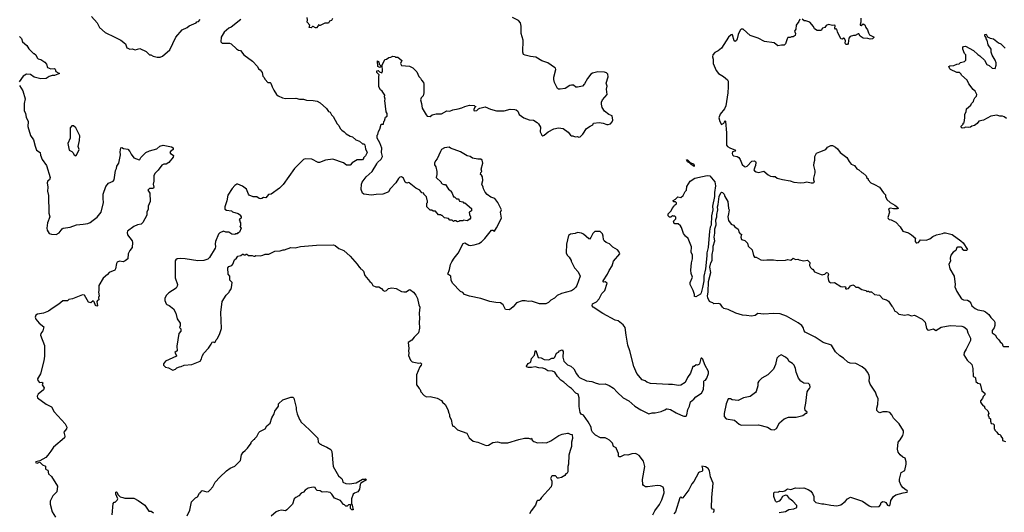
# Model space of a CAD drawing. Extents: x 2323203 to 2567568, y 883585 to 1022917.
# Tile 100 of 256: x 2452003 to 2465054, y 980626 to 987157. Entities that reach past the tile are written whole.
import ezdxf

# ---------------------------------------------------------------- set-up
doc = ezdxf.new("R2010")
doc.units = 0

msp = doc.modelspace()

# ---------------------------------------------------------------- linework, layer by layer
at = {"layer": '0CON10XD'}
for points in [[(2452955, 987198), (2453032, 987115), (2453062, 987055), (2453135, 986988), (2453265, 986923), (2453345, 986886), (2453405, 986838), (2453422, 986785), (2453435, 986778), (2453465, 986767), (2453495, 986769), (2453535, 986759), (2453595, 986776), (2453678, 986735), (2453725, 986692), (2453742, 986692), (2453773, 986673), (2453825, 986662), (2453865, 986662), (2453895, 986672), (2453993, 986757), (2454074, 986926), (2454157, 987023), (2454225, 987052), (2454250, 987075), (2454340, 987115), (2454353, 987127), (2454375, 987132), (2454393, 987157)], [(2456149, 987171), (2456138, 987145), (2456110, 987135), (2456095, 987110), (2456048, 987112), (2455985, 987080), (2455975, 987080), (2455965, 987090), (2455960, 987075), (2455935, 987050), (2455925, 987050), (2455895, 987068), (2455883, 987067), (2455865, 987050), (2455840, 987055), (2455850, 987085), (2455812, 987125), (2455818, 987155), (2455812, 987185)], [(2457685, 984910), (2457720, 984885), (2457720, 984875), (2457737, 984857), (2457755, 984810), (2457768, 984808), (2457795, 984780), (2457815, 984780), (2457830, 984765), (2457832, 984752), (2457875, 984740), (2457885, 984730), (2457905, 984730), (2457990, 984655), (2457990, 984625), (2457978, 984612), (2457960, 984605), (2457963, 984573), (2457980, 984545), (2457980, 984525), (2457968, 984512), (2457935, 984490), (2457885, 984500), (2457875, 984490), (2457835, 984490), (2457825, 984480), (2457805, 984478), (2457785, 984490), (2457765, 984490), (2457755, 984480), (2457735, 984500), (2457705, 984500), (2457685, 984520), (2457635, 984530), (2457605, 984560), (2457595, 984560), (2457585, 984570), (2457555, 984570), (2457515, 984620), (2457485, 984620), (2457465, 984630), (2457445, 984630), (2457400, 984675), (2457400, 984725), (2457410, 984735), (2457410, 984755), (2457403, 984763), (2457397, 984807), (2457360, 984845), (2457360, 984855), (2457335, 984862), (2457306, 984896), (2457255, 984922), (2457165, 984992), (2457155, 984998), (2457135, 984990), (2457125, 984993), (2457112, 985005), (2457090, 985055), (2457065, 985073), (2457042, 985068), (2457025, 985052), (2456988, 984995), (2456914, 984916), (2456892, 984875), (2456876, 984864), (2456815, 984846), (2456729, 984841), (2456665, 984829), (2456565, 984844), (2456548, 984858), (2456530, 984905), (2456534, 984976), (2456543, 985005), (2456595, 985072), (2456676, 985144), (2456738, 985248), (2456745, 985262), (2456795, 985308), (2456812, 985345), (2456798, 985395), (2456802, 985452), (2456778, 985525), (2456740, 985585), (2456740, 985625), (2456750, 985635), (2456760, 985675), (2456778, 985705), (2456795, 985770), (2456827, 985773), (2456830, 985805), (2456840, 985815), (2456850, 985865), (2456872, 985878), (2456872, 985915), (2456862, 985935), (2456844, 986085), (2456846, 986105), (2456838, 986135), (2456841, 986155), (2456807, 986207), (2456787, 986225), (2456763, 986265), (2456762, 986405), (2456768, 986425), (2456738, 986455), (2456735, 986478), (2456755, 986483), (2456774, 986464), (2456805, 986450), (2456813, 986475), (2456808, 986552), (2456843, 986627), (2456865, 986632), (2456895, 986657), (2456922, 986658), (2456948, 986672), (2456975, 986670), (2456985, 986660), (2457015, 986660), (2457068, 986615), (2457052, 986575), (2457065, 986550), (2457172, 986542), (2457215, 986520), (2457269, 986465), (2457295, 986402), (2457315, 986382), (2457327, 986355), (2457355, 986322), (2457362, 986302), (2457361, 986185), (2457352, 986148), (2457325, 986122), (2457317, 986095), (2457331, 986045), (2457338, 985985), (2457389, 985895), (2457405, 985879), (2457445, 985872), (2457470, 985895), (2457488, 985902), (2457525, 985910), (2457592, 985908), (2457665, 985947), (2457706, 985944), (2457745, 985962), (2457816, 985974), (2457865, 985988), (2457905, 986008), (2457965, 986022), (2458025, 986020), (2458035, 986010), (2458048, 986008), (2458031, 985989), (2458021, 985965), (2458021, 985955), (2458035, 985949), (2458064, 985955), (2458084, 985976), (2458104, 985986), (2458175, 986003), (2458245, 985970), (2458325, 985949), (2458425, 985950), (2458505, 985970), (2458565, 985967), (2458585, 985962), (2458605, 985942), (2458625, 985902), (2458685, 985857), (2458755, 985827), (2458815, 985826), (2458862, 985795), (2458878, 985778), (2458905, 985730), (2458902, 985672), (2458922, 985625), (2458935, 985618), (2458955, 985628), (2459009, 985671), (2459085, 985710), (2459145, 985723), (2459208, 985715), (2459272, 985665), (2459304, 985624), (2459315, 985618), (2459335, 985618), (2459365, 985602), (2459395, 985608), (2459415, 985600), (2459430, 985605), (2459469, 985641), (2459517, 985713), (2459563, 985747), (2459599, 985761), (2459610, 985785), (2459683, 985793), (2459736, 985786), (2459785, 985768), (2459805, 985768), (2459833, 985777), (2459855, 985803), (2459864, 985825), (2459855, 985882), (2459812, 985902), (2459754, 985945), (2459722, 985992), (2459716, 986035), (2459717, 986065), (2459726, 986094), (2459788, 986165), (2459780, 986235), (2459788, 986275), (2459778, 986315), (2459803, 986397), (2459798, 986435), (2459781, 986451), (2459755, 986461), (2459665, 986467), (2459595, 986447), (2459575, 986435), (2459528, 986378), (2459491, 986305), (2459464, 986276), (2459395, 986260), (2459375, 986264), (2459345, 986288), (2459315, 986290), (2459295, 986284), (2459235, 986246), (2459165, 986236), (2459145, 986237), (2459133, 986245), (2459092, 986322), (2459082, 986362), (2459083, 986395), (2459109, 986495), (2459105, 986512), (2459094, 986525), (2459005, 986586), (2458925, 986613), (2458845, 986661), (2458775, 986669), (2458702, 986685), (2458682, 986695), (2458672, 986725), (2458676, 986884), (2458649, 986975), (2458652, 987072), (2458641, 987115), (2458615, 987145), (2458535, 987186)], [(2454933, 987157), (2454804, 987056), (2454774, 987046), (2454715, 986992), (2454674, 986926), (2454671, 986865), (2454687, 986847), (2454785, 986846), (2454805, 986838), (2454875, 986772), (2454905, 986752), (2454928, 986748), (2454975, 986692), (2455087, 986607), (2455153, 986535), (2455168, 986505), (2455190, 986490), (2455216, 986455), (2455226, 986406), (2455241, 986395), (2455255, 986362), (2455294, 986324), (2455325, 986322), (2455334, 986314), (2455350, 986265), (2455373, 986223), (2455407, 986167), (2455427, 986147), (2455485, 986122), (2455525, 986113), (2455663, 986117), (2455714, 986104), (2455765, 986103), (2455805, 986090), (2455893, 986087), (2455945, 986077), (2455984, 986054), (2456069, 985979), (2456095, 985940), (2456119, 985929), (2456137, 985897), (2456158, 985875), (2456212, 985775), (2456232, 985755), (2456252, 985715), (2456274, 985694), (2456305, 985672), (2456332, 985642), (2456383, 985613), (2456415, 985602), (2456460, 985565), (2456507, 985547), (2456545, 985510), (2456565, 985510), (2456577, 985497), (2456588, 985445), (2456608, 985395), (2456585, 985350), (2456560, 985325), (2456560, 985315), (2456545, 985300), (2456475, 985298), (2456409, 985261), (2456382, 985228), (2456335, 985230), (2456295, 985258), (2456155, 985308), (2456057, 985293), (2455975, 985263), (2455960, 985265), (2455875, 985308), (2455785, 985312), (2455765, 985302), (2455647, 985185), (2455495, 984972), (2455445, 984922), (2455336, 984844), (2455302, 984838), (2455265, 984797), (2455235, 984800), (2455212, 984785), (2455195, 984782), (2455176, 984786), (2455147, 984807), (2455098, 984808), (2455045, 984832), (2455035, 984842), (2455009, 984909), (2454955, 984952), (2454895, 984977), (2454880, 984975), (2454855, 984958), (2454820, 984920), (2454760, 984830), (2454750, 984755), (2454720, 984675), (2454720, 984645), (2454745, 984630), (2454812, 984622), (2454825, 984610), (2454897, 984587), (2454930, 984565), (2454930, 984555), (2454940, 984545), (2454940, 984525), (2454922, 984518), (2454910, 984505), (2454920, 984495), (2454920, 984475), (2454930, 984465), (2454930, 984425), (2454920, 984415), (2454940, 984395), (2454915, 984340), (2454905, 984330), (2454895, 984330), (2454885, 984320), (2454865, 984320), (2454855, 984310), (2454815, 984312), (2454775, 984340), (2454735, 984342), (2454705, 984352), (2454655, 984330), (2454638, 984315), (2454597, 984215), (2454594, 984185), (2454600, 984145), (2454594, 984126), (2454518, 984005), (2454495, 983983), (2454445, 983966), (2454365, 983962), (2454195, 983988), (2454135, 983990), (2454090, 983985), (2454072, 983975), (2454062, 983958), (2454063, 983735), (2454093, 983645), (2454091, 983625), (2454075, 983596), (2453978, 983535), (2453948, 983505), (2453928, 983465), (2453928, 983435), (2453945, 983390), (2453955, 983380), (2453985, 983368), (2454043, 983323), (2454073, 983265), (2454092, 983192), (2454132, 983132), (2454132, 983098), (2454120, 983075), (2454137, 983057), (2454137, 983027), (2454112, 982995), (2454088, 982828), (2454092, 982768), (2454060, 982745), (2454082, 982705), (2454080, 982695), (2453935, 982628), (2453910, 982595), (2453910, 982575), (2453935, 982550), (2453975, 982542), (2454023, 982513), (2454035, 982512), (2454067, 982523), (2454085, 982540), (2454123, 982557), (2454145, 982560), (2454185, 982578), (2454285, 982588), (2454395, 982632), (2454415, 982660), (2454420, 982695), (2454442, 982735), (2454505, 982802), (2454543, 982855), (2454555, 982882), (2454565, 982888), (2454585, 982877), (2454595, 982880), (2454606, 982914), (2454619, 982925), (2454651, 982985), (2454680, 983065), (2454670, 983275), (2454685, 983420), (2454738, 983505), (2454780, 983545), (2454783, 983557), (2454802, 983578), (2454812, 983608), (2454818, 983675), (2454790, 983705), (2454788, 983722)], [(2462345, 987164), (2462330, 987131), (2462296, 987085), (2462289, 987031), (2462272, 987005), (2462288, 986975), (2462280, 986945), (2462255, 986930), (2462235, 986930), (2462215, 986920), (2462185, 986920), (2462174, 986905), (2462154, 986836), (2462135, 986820), (2462099, 986821), (2462051, 986811), (2462002, 986852), (2461875, 986869), (2461792, 986912), (2461685, 986947), (2461592, 987032), (2461565, 987030), (2461555, 987018), (2461525, 986961), (2461515, 986901), (2461505, 986882), (2461485, 986868), (2461473, 986875), (2461452, 986955), (2461445, 986960), (2461435, 986957), (2461399, 986925), (2461305, 986780), (2461260, 986745), (2461215, 986722), (2461189, 986691), (2461186, 986665), (2461196, 986635), (2461196, 986575), (2461236, 986485), (2461267, 986445), (2461334, 986404), (2461385, 986361), (2461392, 986342), (2461395, 986265), (2461390, 986185), (2461362, 986015), (2461347, 985973), (2461287, 985903), (2461272, 985855), (2461284, 985805), (2461305, 985768), (2461335, 985786), (2461355, 985820), (2461359, 985809), (2461371, 985655), (2461370, 985495), (2461385, 985474), (2461418, 985458)], [(2463153, 987175), (2463152, 987125), (2463142, 987095), (2463145, 987082), (2463155, 987078), (2463185, 987102), (2463205, 987090), (2463218, 987055), (2463242, 987022), (2463252, 986982), (2463265, 986958), (2463329, 986925), (2463305, 986901), (2463278, 986898), (2463245, 986909), (2463185, 986913), (2463145, 986937), (2463125, 986970), (2463115, 986971), (2463075, 986949), (2463055, 986949), (2463013, 986935), (2462995, 986910), (2462985, 986840), (2462975, 986828), (2462965, 986827), (2462955, 986830), (2462944, 986845), (2462947, 986875), (2462935, 986908), (2462925, 986910), (2462905, 986900), (2462888, 986905), (2462844, 986994), (2462835, 987030), (2462815, 987030), (2462806, 987045), (2462812, 987075), (2462806, 987086), (2462775, 987079), (2462725, 987092), (2462691, 987079), (2462677, 987053), (2462645, 987046), (2462625, 987012), (2462575, 987013), (2462540, 987035), (2462525, 987068), (2462475, 987122), (2462425, 987142), (2462403, 987143), (2462375, 987162)], [(2452002, 986935), (2452026, 986906), (2452039, 986865), (2452096, 986816), (2452122, 986772), (2452171, 986721), (2452185, 986710), (2452195, 986710), (2452215, 986690), (2452235, 986652), (2452248, 986638), (2452285, 986630), (2452335, 986593), (2452357, 986565), (2452370, 986525), (2452417, 986507), (2452465, 986508), (2452475, 986500), (2452481, 986471), (2452530, 986445), (2452465, 986419), (2452435, 986417), (2452395, 986403), (2452355, 986378), (2452285, 986373), (2452197, 986395), (2452145, 986430), (2452095, 986434), (2452050, 986410), (2451998, 986332)], [(2465082, 985845), (2465051, 985871), (2465029, 985879), (2464995, 985878), (2464955, 985889), (2464875, 985877), (2464776, 985824), (2464718, 985812), (2464695, 985782), (2464660, 985755), (2464623, 985747), (2464607, 985733), (2464585, 985728), (2464535, 985730), (2464527, 985723), (2464495, 985720), (2464483, 985733), (2464482, 985745), (2464508, 985772), (2464510, 985785), (2464520, 985795), (2464532, 985855), (2464532, 985905), (2464548, 985935), (2464552, 985975), (2464612, 986025), (2464618, 986045), (2464647, 986073), (2464652, 986095), (2464665, 986120), (2464687, 986143), (2464692, 986165), (2464669, 986209), (2464641, 986231), (2464582, 986305), (2464560, 986355), (2464485, 986420), (2464480, 986435), (2464460, 986455), (2464425, 986458), (2464340, 986495), (2464330, 986505), (2464320, 986535), (2464333, 986547), (2464385, 986550), (2464423, 986567), (2464455, 986570), (2464475, 986590), (2464525, 986602), (2464545, 986620), (2464542, 986692), (2464525, 986710), (2464503, 986767), (2464503, 986787), (2464515, 986802), (2464540, 986805), (2464645, 986748), (2464704, 986694), (2464729, 986679), (2464790, 986620), (2464824, 986564), (2464855, 986550), (2464893, 986513), (2464935, 986510), (2464947, 986555), (2464947, 986585), (2464935, 986620), (2464892, 986685), (2464880, 986725), (2464880, 986765), (2464838, 986825), (2464826, 986886), (2464814, 986904), (2464812, 986922), (2464794, 986944), (2464798, 986962), (2464815, 986963), (2464831, 986931), (2464865, 986912), (2464910, 986905), (2464975, 986848), (2465010, 986835), (2465067, 986777)], [(2456775, 986523), (2456752, 986535), (2456745, 986610), (2456765, 986600), (2456768, 986568), (2456790, 986545), (2456790, 986535), (2456775, 986523)], [(2452000, 986285), (2452046, 986215), (2452074, 986106), (2452061, 986045), (2452062, 985955), (2452080, 985915), (2452088, 985865), (2452116, 985805), (2452112, 985742), (2452145, 985622), (2452185, 985563), (2452209, 985479), (2452225, 985425), (2452273, 985395), (2452278, 985362), (2452303, 985305), (2452357, 985225), (2452408, 985065), (2452399, 985035), (2452375, 985022), (2452369, 984995), (2452376, 984935), (2452372, 984885), (2452383, 984824), (2452391, 984591), (2452401, 984545), (2452372, 984465), (2452364, 984395), (2452369, 984365), (2452394, 984324), (2452424, 984314), (2452485, 984308), (2452525, 984333), (2452565, 984384), (2452578, 984391), (2452672, 984408), (2452755, 984439), (2452846, 984444), (2452904, 984456), (2452935, 984470), (2452975, 984500), (2453030, 984540), (2453081, 984605), (2453114, 984735), (2453108, 984785), (2453111, 984845), (2453143, 984945), (2453181, 984989), (2453244, 985016), (2453256, 985034), (2453271, 985159), (2453288, 985185), (2453292, 985215), (2453317, 985255), (2453337, 985365), (2453334, 985404), (2453345, 985460), (2453355, 985462), (2453378, 985448), (2453435, 985440), (2453465, 985408), (2453480, 985375), (2453518, 985325), (2453585, 985300), (2453595, 985302), (2453608, 985332), (2453675, 985394), (2453725, 985417), (2453822, 985445), (2453862, 985478), (2453905, 985492), (2454015, 985472), (2454038, 985458), (2454038, 985435), (2454001, 985409), (2453994, 985396), (2454001, 985381), (2454022, 985368), (2454042, 985355), (2454037, 985335), (2453982, 985265), (2453945, 985242), (2453915, 985240), (2453885, 985227), (2453840, 985160), (2453794, 985116), (2453781, 985085), (2453783, 985015), (2453772, 984975), (2453782, 984935), (2453778, 984925), (2453765, 984920), (2453725, 984918), (2453702, 984898), (2453728, 984855), (2453731, 984745), (2453707, 984685), (2453707, 984645), (2453688, 984605), (2453688, 984565), (2453635, 984468), (2453615, 984444), (2453565, 984438), (2453515, 984417), (2453434, 984355), (2453428, 984335), (2453430, 984305), (2453493, 984225), (2453498, 984205), (2453494, 984135), (2453463, 984097), (2453442, 984055), (2453437, 983985), (2453401, 983959), (2453375, 983949), (2453325, 983956), (2453297, 983943), (2453284, 983925), (2453271, 983855), (2453262, 983838), (2453188, 983805), (2453165, 983780), (2453110, 983730), (2453054, 983635), (2453054, 983566), (2453049, 983545), (2453056, 983495), (2453048, 983475), (2453050, 983445), (2453034, 983436), (2453027, 983423), (2453035, 983362), (2453025, 983360), (2453007, 983367), (2452990, 983415), (2452975, 983428), (2452945, 983402), (2452915, 983412), (2452863, 983503), (2452835, 983510), (2452702, 983458), (2452654, 983446), (2452635, 983432), (2452575, 983429), (2452523, 983385), (2452445, 983339), (2452386, 983294), (2452318, 983265), (2452240, 983255), (2452215, 983242), (2452207, 983215), (2452219, 983185), (2452260, 983135), (2452323, 983085), (2452309, 983031), (2452282, 982995), (2452279, 982975), (2452332, 982838), (2452332, 982698), (2452325, 982635), (2452278, 982462), (2452240, 982395), (2452243, 982375), (2452265, 982349), (2452295, 982353), (2452308, 982345), (2452300, 982315), (2452327, 982275), (2452318, 982252), (2452248, 982192), (2452236, 982165), (2452239, 982145), (2452355, 982059), (2452424, 982025), (2452459, 981959), (2452605, 981801), (2452628, 981755), (2452622, 981735), (2452590, 981690), (2452603, 981635), (2452596, 981614), (2452449, 981491), (2452415, 981435), (2452378, 981382), (2452348, 981355), (2452271, 981309), (2452215, 981296), (2452211, 981285), (2452234, 981276), (2452265, 981290), (2452275, 981287), (2452305, 981256), (2452345, 981239), (2452346, 981205), (2452354, 981194), (2452374, 981184), (2452383, 981135), (2452425, 981102), (2452502, 980972), (2452495, 980898), (2452443, 980845), (2452409, 980775), (2452408, 980735), (2452435, 980632), (2452477, 980563)], [(2452745, 985352), (2452755, 985360), (2452792, 985435), (2452780, 985475), (2452797, 985555), (2452798, 985615), (2452748, 985725), (2452715, 985750), (2452695, 985750), (2452670, 985725), (2452670, 985585), (2452643, 985517), (2452658, 985425), (2452695, 985410), (2452708, 985398), (2452724, 985364), (2452745, 985352)], [(2461418, 985458), (2461490, 985425), (2461480, 985415), (2461452, 985405), (2461447, 985385), (2461453, 985365), (2461465, 985350), (2461515, 985342), (2461535, 985330), (2461554, 985304), (2461581, 985235), (2461609, 985209), (2461625, 985204), (2461645, 985214), (2461708, 985282), (2461745, 985287), (2461758, 985278), (2461762, 985265), (2461757, 985223), (2461736, 985165), (2461742, 985152), (2461765, 985140), (2461795, 985133), (2461865, 985148), (2461925, 985098), (2461955, 985084), (2461985, 985077), (2462015, 985079), (2462045, 985056), (2462115, 985038), (2462215, 985022), (2462264, 985004), (2462355, 984993), (2462403, 984997), (2462435, 985008), (2462496, 984994), (2462520, 984995), (2462538, 985005), (2462528, 985028), (2462528, 985055), (2462547, 985125), (2462547, 985155), (2462531, 985225), (2462533, 985265), (2462543, 985295), (2462542, 985345), (2462564, 985386), (2462607, 985403), (2462690, 985435), (2462711, 985469), (2462755, 985488), (2462777, 985487), (2462815, 985468), (2462843, 985443), (2462877, 985397), (2462965, 985328), (2462997, 985275), (2463025, 985242), (2463070, 985225), (2463101, 985181), (2463126, 985166), (2463165, 985130), (2463185, 985122), (2463222, 985085), (2463232, 985062), (2463250, 985045), (2463250, 985035), (2463283, 984995), (2463335, 984974), (2463399, 984935), (2463451, 984861), (2463478, 984835), (2463478, 984815), (2463498, 984775), (2463539, 984735), (2463605, 984698), (2463641, 984665), (2463647, 984655), (2463635, 984651), (2463585, 984648), (2463545, 984659), (2463521, 984649), (2463532, 984605), (2463512, 984535), (2463515, 984520), (2463528, 984508), (2463555, 984502), (2463615, 984472), (2463675, 984412), (2463708, 984355), (2463785, 984331), (2463825, 984304), (2463880, 984255), (2463874, 984246), (2463872, 984215), (2463885, 984197), (2463895, 984197), (2463918, 984205), (2463942, 984238), (2464017, 984233), (2464065, 984250), (2464105, 984282), (2464154, 984306), (2464235, 984322), (2464255, 984332), (2464275, 984332), (2464365, 984309), (2464477, 984227), (2464508, 984198), (2464568, 984112), (2464552, 984098), (2464518, 984098), (2464502, 984112), (2464500, 984125), (2464482, 984142), (2464435, 984142), (2464425, 984138), (2464410, 984095), (2464375, 984074), (2464345, 984037), (2464338, 983995), (2464341, 983955), (2464320, 983915), (2464332, 983852), (2464390, 983755), (2464403, 983645), (2464400, 983615), (2464423, 983553), (2464485, 983458), (2464515, 983442), (2464565, 983440), (2464588, 983425), (2464609, 983399), (2464625, 983363), (2464668, 983328), (2464702, 983312), (2464779, 983299), (2464805, 983285), (2464849, 983249), (2464877, 983207), (2464918, 983165), (2464928, 983145), (2464930, 983105), (2464919, 983071), (2464894, 983035), (2464894, 983005), (2464935, 982980), (2464955, 982940), (2464983, 982915), (2464997, 982885), (2465024, 982864), (2465034, 982834), (2465045, 982824), (2465115, 982824)], [(2460396, 980595), (2460422, 980648), (2460485, 980729), (2460515, 980790), (2460546, 980885), (2460540, 980935), (2460531, 980961), (2460496, 980976), (2460455, 980981), (2460325, 980964), (2460300, 980965), (2460271, 980981), (2460263, 980995), (2460258, 981062), (2460290, 981235), (2460271, 981305), (2460215, 981380), (2460185, 981399), (2460165, 981404), (2460117, 981403), (2460065, 981386), (2460021, 981389), (2459966, 981364), (2459943, 981363), (2459938, 981375), (2459940, 981405), (2459915, 981470), (2459909, 981479), (2459875, 981500), (2459860, 981545), (2459823, 981583), (2459792, 981602), (2459765, 981612), (2459700, 981615), (2459635, 981648), (2459595, 981690), (2459582, 981715), (2459578, 981755), (2459537, 981827), (2459478, 981915), (2459445, 981927), (2459430, 981950), (2459419, 982029), (2459420, 982145), (2459405, 982192), (2459375, 982208), (2459319, 982269), (2459290, 982285), (2459215, 982352), (2459175, 982378), (2459132, 982425), (2459098, 982485), (2459065, 982498), (2459003, 982503), (2458965, 982528), (2458935, 982537), (2458885, 982540), (2458835, 982553), (2458786, 982544), (2458744, 982544), (2458725, 982552), (2458720, 982565), (2458741, 982599), (2458768, 982612), (2458777, 982623), (2458788, 982665), (2458825, 982710), (2458834, 982756), (2458845, 982770), (2458875, 982678), (2458916, 982676), (2458955, 982653), (2459015, 982647), (2459055, 982668), (2459085, 982670), (2459097, 982683), (2459118, 982735), (2459145, 982748), (2459160, 982765), (2459195, 982780), (2459206, 982756), (2459204, 982685), (2459215, 982632), (2459263, 982583), (2459307, 982565), (2459347, 982527), (2459384, 982464), (2459405, 982430), (2459424, 982414), (2459515, 982370), (2459585, 982362), (2459645, 982337), (2459694, 982324), (2459765, 982328), (2459817, 982307), (2459875, 982272), (2459921, 982221), (2460002, 982145), (2460076, 982106), (2460158, 982035), (2460235, 981983), (2460343, 981933), (2460385, 981943), (2460425, 981943), (2460505, 981963), (2460555, 981984), (2460575, 982000), (2460585, 982000), (2460630, 981990), (2460705, 981943), (2460770, 981915), (2460805, 981903), (2460835, 981903), (2460845, 981918), (2460860, 981990), (2460882, 982035), (2460895, 982092), (2460940, 982125), (2460965, 982158), (2461042, 982205), (2461067, 982253), (2461072, 982325), (2461072, 982365), (2461075, 982372), (2461095, 982380), (2461110, 982405), (2461133, 982465), (2461133, 982493), (2461085, 982582), (2461060, 982655), (2461045, 982672), (2461035, 982672), (2461031, 982665), (2461016, 982595), (2461007, 982585), (2460988, 982578), (2460968, 982582), (2460945, 982558), (2460925, 982560), (2460895, 982472), (2460855, 982413), (2460822, 982348), (2460765, 982311), (2460735, 982309), (2460655, 982321), (2460605, 982319), (2460365, 982332), (2460315, 982352), (2460295, 982370), (2460253, 982383), (2460183, 982465), (2460145, 982558), (2460092, 982765), (2460062, 982842), (2460043, 982975), (2460027, 983075), (2460003, 983113), (2459935, 983163), (2459897, 983175), (2459734, 983264), (2459606, 983346), (2459590, 983365), (2459595, 983390), (2459648, 983415), (2459685, 983458), (2459718, 983525), (2459761, 983569), (2459792, 983662), (2459765, 983682), (2459745, 983678), (2459735, 983682), (2459737, 983695), (2459796, 983784), (2459815, 983830), (2459858, 983895), (2459876, 983954), (2459958, 984055), (2459945, 984085), (2459925, 984106), (2459865, 984140), (2459823, 984185), (2459775, 984204), (2459752, 984225), (2459741, 984245), (2459739, 984285), (2459729, 984319), (2459695, 984350), (2459625, 984350), (2459598, 984322), (2459572, 984268), (2459555, 984248), (2459545, 984250), (2459477, 984315), (2459450, 984325), (2459395, 984334), (2459365, 984322), (2459305, 984314), (2459279, 984295), (2459251, 984179), (2459248, 984068), (2459260, 984035), (2459285, 984010), (2459312, 983965), (2459312, 983955), (2459356, 983866), (2459406, 983816), (2459431, 983755), (2459386, 983635), (2459375, 983613), (2459345, 983580), (2459315, 983564), (2459185, 983527), (2459125, 983502), (2459093, 983467), (2459045, 983438), (2459013, 983407), (2458975, 983388), (2458895, 983392), (2458785, 983427), (2458745, 983423), (2458705, 983432), (2458665, 983432), (2458590, 983405), (2458545, 983350), (2458495, 983310), (2458443, 983313), (2458410, 983375), (2458375, 983402), (2458315, 983406), (2458235, 983423), (2458115, 983461), (2457965, 983490), (2457900, 983515), (2457875, 983540), (2457845, 983552), (2457742, 983665), (2457722, 983705), (2457718, 983755), (2457678, 983785), (2457702, 983845), (2457715, 983910), (2457732, 983945), (2457762, 983995), (2457817, 984063), (2457881, 984189), (2457905, 984198), (2457955, 984168), (2457975, 984163), (2458025, 984170), (2458088, 984192), (2458125, 984213), (2458170, 984255), (2458255, 984367), (2458275, 984368), (2458295, 984352), (2458325, 984397), (2458388, 984525), (2458378, 984605), (2458388, 984638), (2458340, 984735), (2458315, 984770), (2458300, 984785), (2458250, 984805), (2458201, 984841), (2458175, 984870), (2458150, 984915), (2458147, 984937), (2458130, 984975), (2458140, 985025), (2458138, 985075), (2458126, 985096), (2458112, 985105), (2458115, 985130), (2458128, 985145), (2458120, 985175), (2458140, 985255), (2458133, 985293), (2458115, 985307), (2458075, 985307), (2458005, 985322), (2457974, 985344), (2457935, 985353), (2457845, 985406), (2457715, 985453), (2457695, 985467), (2457635, 985460), (2457596, 985434), (2457579, 985411), (2457535, 985310), (2457514, 985286), (2457503, 985255), (2457503, 985233), (2457517, 985207), (2457532, 985145), (2457532, 985105), (2457522, 985065), (2457590, 985005), (2457590, 984995), (2457605, 984980), (2457625, 984970), (2457645, 984970), (2457680, 984925), (2457685, 984910)], [(2460945, 985212), (2460902, 985235), (2460880, 985260), (2460855, 985273), (2460842, 985298), (2460855, 985300), (2460892, 985262), (2460932, 985245), (2460945, 985230), (2460945, 985212)], [(2460965, 983482), (2460948, 983488), (2460948, 983515), (2460932, 983565), (2460888, 983648), (2460889, 983675), (2460922, 983745), (2460904, 983794), (2460899, 983835), (2460909, 983935), (2460921, 983985), (2460919, 984035), (2460904, 984075), (2460909, 984145), (2460862, 984255), (2460829, 984285), (2460803, 984323), (2460774, 984404), (2460762, 984422), (2460730, 984450), (2460685, 984450), (2460678, 984455), (2460670, 984485), (2460700, 984515), (2460698, 984538), (2460685, 984550), (2460665, 984550), (2460655, 984560), (2460635, 984540), (2460615, 984540), (2460598, 984558), (2460598, 984575), (2460600, 984585), (2460638, 984622), (2460650, 984655), (2460675, 984680), (2460682, 984698), (2460710, 984715), (2460708, 984728), (2460695, 984740), (2460672, 984742), (2460663, 984753), (2460665, 984760), (2460694, 984776), (2460725, 984808), (2460765, 984800), (2460796, 984824), (2460823, 984877), (2460840, 984895), (2460848, 984945), (2460889, 985015), (2460953, 985055), (2461054, 985076), (2461115, 985091), (2461150, 985085), (2461215, 985008), (2461225, 984955), (2461212, 984865), (2461211, 984815), (2461187, 984685), (2461189, 984635), (2461171, 984555), (2461170, 984435), (2461157, 984405), (2461146, 984355), (2461128, 984135), (2461112, 984065), (2461113, 984025), (2461092, 983852), (2461073, 983757), (2461073, 983695), (2461055, 983605), (2461035, 983538), (2461025, 983520), (2460995, 983502), (2460965, 983482)], [(2463715, 980886), (2463765, 980893), (2463772, 980905), (2463766, 980916), (2463755, 980918), (2463715, 980950), (2463685, 980983), (2463666, 981035), (2463663, 981067), (2463688, 981155), (2463735, 981180), (2463754, 981265), (2463754, 981294), (2463738, 981345), (2463709, 981359), (2463675, 981388), (2463645, 981422), (2463637, 981465), (2463649, 981555), (2463674, 981586), (2463707, 981645), (2463718, 981682), (2463717, 981705), (2463661, 981801), (2463586, 981876), (2463565, 981918), (2463538, 981948), (2463501, 981959), (2463445, 981960), (2463405, 981943), (2463385, 981952), (2463364, 981974), (2463363, 982005), (2463377, 982055), (2463380, 982135), (2463364, 982165), (2463348, 982218), (2463274, 982325), (2463263, 982363), (2463267, 982415), (2463262, 982445), (2463242, 982485), (2463217, 982515), (2463168, 982555), (2463085, 982598), (2463012, 982602), (2462978, 982618), (2462922, 982672), (2462875, 982702), (2462817, 982755), (2462765, 982840), (2462655, 982879), (2462545, 982949), (2462415, 983016), (2462402, 983032), (2462388, 983078), (2462371, 983101), (2462320, 983140), (2462165, 983228), (2462085, 983256), (2461995, 983262), (2461865, 983254), (2461785, 983260), (2461750, 983235), (2461705, 983228), (2461636, 983236), (2461582, 983242), (2461495, 983266), (2461395, 983317), (2461335, 983330), (2461318, 983345), (2461294, 983384), (2461265, 983393), (2461205, 983390), (2461190, 983405), (2461165, 983410), (2461145, 983422), (2461125, 983470), (2461121, 983495), (2461130, 983545), (2461134, 983685), (2461163, 983805), (2461152, 983875), (2461165, 983935), (2461180, 983965), (2461181, 984045), (2461193, 984105), (2461195, 984155), (2461215, 984225), (2461209, 984275), (2461219, 984325), (2461217, 984385), (2461233, 984437), (2461232, 984505), (2461245, 984545), (2461245, 984575), (2461256, 984634), (2461252, 984675), (2461262, 984705), (2461274, 984815), (2461295, 984862), (2461305, 984870), (2461320, 984865), (2461340, 984845), (2461348, 984815), (2461388, 984745), (2461398, 984655), (2461406, 984636), (2461400, 984585), (2461388, 984545), (2461400, 984495), (2461435, 984448), (2461465, 984432), (2461480, 984410), (2461525, 984380), (2461540, 984335), (2461555, 984320), (2461570, 984315), (2461560, 984275), (2461572, 984245), (2461615, 984228), (2461648, 984195), (2461660, 984155), (2461712, 984105), (2461730, 984030), (2461745, 984010), (2461765, 984010), (2461825, 983973), (2461865, 983967), (2461905, 983973), (2461995, 983974), (2462054, 983964), (2462155, 983970), (2462185, 983978), (2462225, 983970), (2462255, 983997), (2462285, 983978), (2462315, 983982), (2462335, 983972), (2462395, 983962), (2462447, 983967), (2462475, 983940), (2462473, 983897), (2462485, 983870), (2462505, 983850), (2462515, 983850), (2462540, 983815), (2462628, 983778), (2462645, 983773), (2462653, 983777), (2462675, 983782), (2462696, 983804), (2462715, 983801), (2462724, 983785), (2462716, 983754), (2462723, 983695), (2462735, 983676), (2462755, 983669), (2462805, 983673), (2462885, 983622), (2462905, 983617), (2462942, 983622), (2462952, 983612), (2462950, 983595), (2462955, 983590), (2462965, 983587), (2462990, 983595), (2463015, 983630), (2463045, 983642), (2463062, 983635), (2463085, 983610), (2463115, 983612), (2463165, 983582), (2463218, 983568), (2463235, 983550), (2463245, 983560), (2463255, 983560), (2463265, 983550), (2463295, 983550), (2463333, 983513), (2463400, 983505), (2463445, 983458), (2463492, 983442), (2463518, 983425), (2463561, 983361), (2463578, 983345), (2463604, 983294), (2463625, 983282), (2463655, 983252), (2463735, 983240), (2463775, 983248), (2463825, 983233), (2463865, 983239), (2463965, 983186), (2464006, 983145), (2464023, 983065), (2464036, 983046), (2464055, 983042), (2464115, 983060), (2464145, 983037), (2464215, 983081), (2464335, 983102), (2464493, 983093), (2464517, 983085), (2464558, 983055), (2464570, 983005), (2464606, 982935), (2464608, 982905), (2464550, 982790), (2464521, 982745), (2464517, 982715), (2464562, 982642), (2464622, 982585), (2464636, 982535), (2464642, 982425), (2464665, 982420), (2464671, 982411), (2464675, 982360), (2464705, 982340), (2464735, 982330), (2464756, 982236), (2464798, 982205), (2464796, 982184), (2464775, 982160), (2464766, 982134), (2464738, 982105), (2464738, 982085), (2464755, 982058), (2464775, 982040), (2464788, 982038), (2464798, 982005), (2464835, 981970), (2464848, 981935), (2464840, 981925), (2464840, 981905), (2464850, 981895), (2464850, 981885), (2464870, 981865), (2464870, 981835), (2464880, 981805), (2464905, 981800), (2464920, 981785), (2464920, 981735), (2464930, 981725), (2464930, 981715), (2464955, 981690), (2464972, 981662), (2464995, 981660), (2465010, 981645), (2465010, 981635), (2465028, 981605), (2465030, 981580), (2465070, 981565)], [(2454788, 983722), (2454790, 983755), (2454768, 983785), (2454761, 983869), (2454775, 983884), (2454815, 983900), (2454830, 983915), (2454852, 983975), (2454876, 983994), (2454895, 984020), (2454935, 984030), (2454955, 984050), (2454965, 984050), (2454975, 984040), (2454995, 984040), (2455005, 984050), (2455015, 984050), (2455035, 984030), (2455085, 984030), (2455105, 984020), (2455125, 984020), (2455135, 984030), (2455195, 984028), (2455227, 984033), (2455255, 984048), (2455305, 984050), (2455385, 984088), (2455455, 984092), (2455494, 984106), (2455515, 984106), (2455595, 984137), (2455655, 984134), (2455725, 984149), (2455935, 984168), (2456162, 984172), (2456184, 984164), (2456233, 984123), (2456300, 984095), (2456383, 984023), (2456476, 983916), (2456505, 983870), (2456515, 983870), (2456520, 983855), (2456535, 983850), (2456560, 983825), (2456580, 983765), (2456643, 983685), (2456668, 983668), (2456682, 983635), (2456725, 983616), (2456765, 983617), (2456798, 983595), (2456822, 983565), (2456845, 983558), (2456863, 983567), (2456890, 983595), (2456935, 983602), (2456993, 983593), (2457065, 983552), (2457095, 983547), (2457125, 983550), (2457155, 983572), (2457175, 983578), (2457222, 983545), (2457256, 983506), (2457275, 983460), (2457294, 983375), (2457309, 983345), (2457299, 983265), (2457302, 983195), (2457296, 983145), (2457304, 983066), (2457290, 983005), (2457230, 982950), (2457200, 982910), (2457153, 982877), (2457161, 982799), (2457157, 982765), (2457162, 982735), (2457157, 982705), (2457182, 982645), (2457205, 982620), (2457295, 982603), (2457315, 982606), (2457327, 982595), (2457324, 982576), (2457306, 982554), (2457262, 982448), (2457262, 982315), (2457282, 982295), (2457297, 982267), (2457313, 982255), (2457322, 982222), (2457364, 982175), (2457395, 982156), (2457445, 982160), (2457535, 982140), (2457595, 982108), (2457608, 982085), (2457642, 982055), (2457680, 981990), (2457690, 981940), (2457702, 981922), (2457700, 981895), (2457721, 981855), (2457734, 981786), (2457745, 981770), (2457758, 981768), (2457805, 981720), (2457928, 981675), (2457962, 981615), (2458015, 981568), (2458076, 981556), (2458185, 981512), (2458215, 981517), (2458275, 981550), (2458335, 981560), (2458385, 981548), (2458473, 981547), (2458618, 981592), (2458695, 981608), (2458745, 981608), (2458775, 981600), (2458785, 981610), (2458798, 981585), (2458820, 981565), (2458868, 981548), (2458935, 981552), (2458985, 981548), (2459044, 981576), (2459150, 981645), (2459195, 981662), (2459264, 981676), (2459275, 981677), (2459301, 981661), (2459325, 981660), (2459330, 981605), (2459318, 981555), (2459319, 981501), (2459298, 981445), (2459283, 981385), (2459278, 981265), (2459268, 981235), (2459268, 981165), (2459258, 981145), (2459240, 981135), (2459227, 981113), (2459185, 981090), (2459145, 981080), (2459125, 981080), (2459120, 981095), (2459105, 981110), (2459065, 981108), (2459051, 981099), (2459038, 981075), (2459058, 981045), (2459058, 981005), (2459047, 980963), (2458918, 980825), (2458903, 980797), (2458887, 980783), (2458865, 980782), (2458858, 980775), (2458838, 980722), (2458782, 980645), (2458762, 980605)], [(2462005, 981722), (2462033, 981737), (2462075, 981812), (2462135, 981866), (2462195, 981886), (2462293, 981887), (2462385, 981912), (2462425, 981940), (2462438, 981942), (2462440, 981955), (2462415, 981978), (2462409, 982005), (2462424, 982075), (2462442, 982225), (2462453, 982247), (2462474, 982266), (2462480, 982285), (2462476, 982316), (2462458, 982335), (2462395, 982340), (2462355, 982364), (2462328, 982405), (2462295, 982485), (2462285, 982532), (2462267, 982577), (2462245, 982600), (2462202, 982625), (2462183, 982655), (2462152, 982685), (2462095, 982712), (2462065, 982698), (2462039, 982671), (2462020, 982585), (2461994, 982525), (2461919, 982451), (2461842, 982405), (2461799, 982365), (2461787, 982343), (2461785, 982305), (2461765, 982230), (2461754, 982215), (2461685, 982162), (2461595, 982144), (2461525, 982110), (2461445, 982117), (2461425, 982132), (2461395, 982130), (2461368, 982065), (2461341, 981935), (2461339, 981895), (2461368, 981865), (2461478, 981848), (2461540, 981795), (2461565, 981781), (2461795, 981787), (2461917, 981757), (2461965, 981724), (2462005, 981722)], [(2454225, 980578), (2454257, 980655), (2454280, 980765), (2454335, 980818), (2454359, 980831), (2454385, 980880), (2454395, 980890), (2454405, 980890), (2454410, 980905), (2454423, 980917), (2454485, 980896), (2454505, 980904), (2454525, 980922), (2454564, 980966), (2454595, 981028), (2454655, 981094), (2454745, 981175), (2454795, 981210), (2454855, 981240), (2454922, 981305), (2454930, 981315), (2454943, 981387), (2454965, 981422), (2454993, 981447), (2455023, 981477), (2455070, 981545), (2455070, 981555), (2455105, 981590), (2455120, 981595), (2455120, 981605), (2455145, 981630), (2455172, 981685), (2455185, 981698), (2455258, 981732), (2455277, 981773), (2455323, 981807), (2455345, 981880), (2455375, 981930), (2455384, 981966), (2455432, 982035), (2455432, 982065), (2455492, 982118), (2455595, 982153), (2455622, 982152), (2455635, 982140), (2455642, 982122), (2455666, 982016), (2455668, 981985), (2455683, 981933), (2455710, 981855), (2455727, 981837), (2455730, 981825), (2455845, 981722), (2455955, 981610), (2455960, 981555), (2455985, 981530), (2455995, 981530), (2456005, 981520), (2456075, 981490), (2456127, 981457), (2456142, 981432), (2456157, 981235), (2456229, 981109), (2456258, 981085), (2456276, 981066), (2456288, 981025), (2456325, 981007), (2456374, 981004), (2456465, 981019), (2456545, 981068), (2456567, 981067), (2456575, 981060), (2456585, 981070), (2456600, 981055), (2456525, 981012), (2456514, 980996), (2456506, 980935), (2456495, 980909), (2456483, 980897), (2456439, 980881), (2456423, 980865), (2456403, 980805), (2456400, 980735), (2456412, 980722), (2456425, 980660), (2456405, 980660), (2456390, 980675), (2456388, 980728), (2456363, 980727), (2456345, 980710), (2456325, 980710), (2456310, 980725), (2456295, 980728), (2456255, 980782), (2456175, 980812), (2456141, 980865), (2456117, 980887), (2456065, 980898), (2456012, 980892), (2455985, 980910), (2455945, 980917), (2455927, 980935), (2455920, 980955), (2455895, 980960), (2455828, 980945), (2455785, 980918), (2455765, 980892), (2455735, 980880), (2455702, 980845), (2455663, 980825), (2455643, 980805), (2455620, 980735), (2455545, 980658), (2455525, 980648), (2455475, 980654), (2455432, 980648), (2455403, 980635), (2455336, 980575)], [(2461200, 980625), (2461210, 980645), (2461210, 980665), (2461185, 980670), (2461172, 980685), (2461177, 980825), (2461197, 981013), (2461159, 981095), (2461147, 981177), (2461128, 981208), (2461095, 981231), (2461043, 981237), (2461054, 981204), (2461052, 981175), (2461045, 981168), (2461012, 981158), (2461002, 981148), (2460938, 981035), (2460912, 981005), (2460873, 980925), (2460795, 980818), (2460783, 980813), (2460765, 980830), (2460755, 980818), (2460694, 980635), (2460672, 980608)], [(2462070, 980625), (2462155, 980638), (2462200, 980665), (2462266, 980674), (2462305, 980692), (2462302, 980715), (2462253, 980773), (2462215, 980800), (2462205, 980800), (2462200, 980825), (2462175, 980848), (2462155, 980852), (2462115, 980838), (2462096, 980804), (2462068, 980775), (2462035, 980762), (2462020, 980775), (2462000, 980835), (2462000, 980885), (2462010, 980895), (2462062, 980898), (2462075, 980908), (2462115, 980902), (2462147, 980913), (2462165, 980930), (2462183, 980937), (2462225, 980930), (2462285, 980952), (2462335, 980948), (2462395, 980952), (2462455, 980927), (2462488, 980905), (2462510, 980875), (2462528, 980835), (2462531, 980785), (2462555, 980758), (2462635, 980739), (2462660, 980740), (2462755, 980719), (2462835, 980711), (2462887, 980725), (2462945, 980769), (2462975, 980804), (2463015, 980827), (2463175, 980776), (2463262, 980712), (2463295, 980699), (2463395, 980702), (2463414, 980725), (2463423, 980757), (2463445, 980769), (2463465, 980766), (2463482, 980755), (2463505, 980723), (2463526, 980714), (2463540, 980725), (2463552, 980785), (2463585, 980836), (2463615, 980856), (2463715, 980886)], [(2453230, 980595), (2453240, 980745), (2453255, 980760), (2453268, 980762), (2453295, 980788), (2453303, 980805), (2453276, 980865), (2453278, 980892), (2453285, 980896), (2453295, 980890), (2453304, 980864), (2453319, 980849)], [(2453319, 980849), (2453335, 980832), (2453370, 980825), (2453395, 980812), (2453515, 980812), (2453575, 980782), (2453663, 980723), (2453715, 980640), (2453745, 980640), (2453775, 980620)]]:
    msp.add_lwpolyline(points, dxfattribs=at)

doc.saveas('drawing.dxf')
